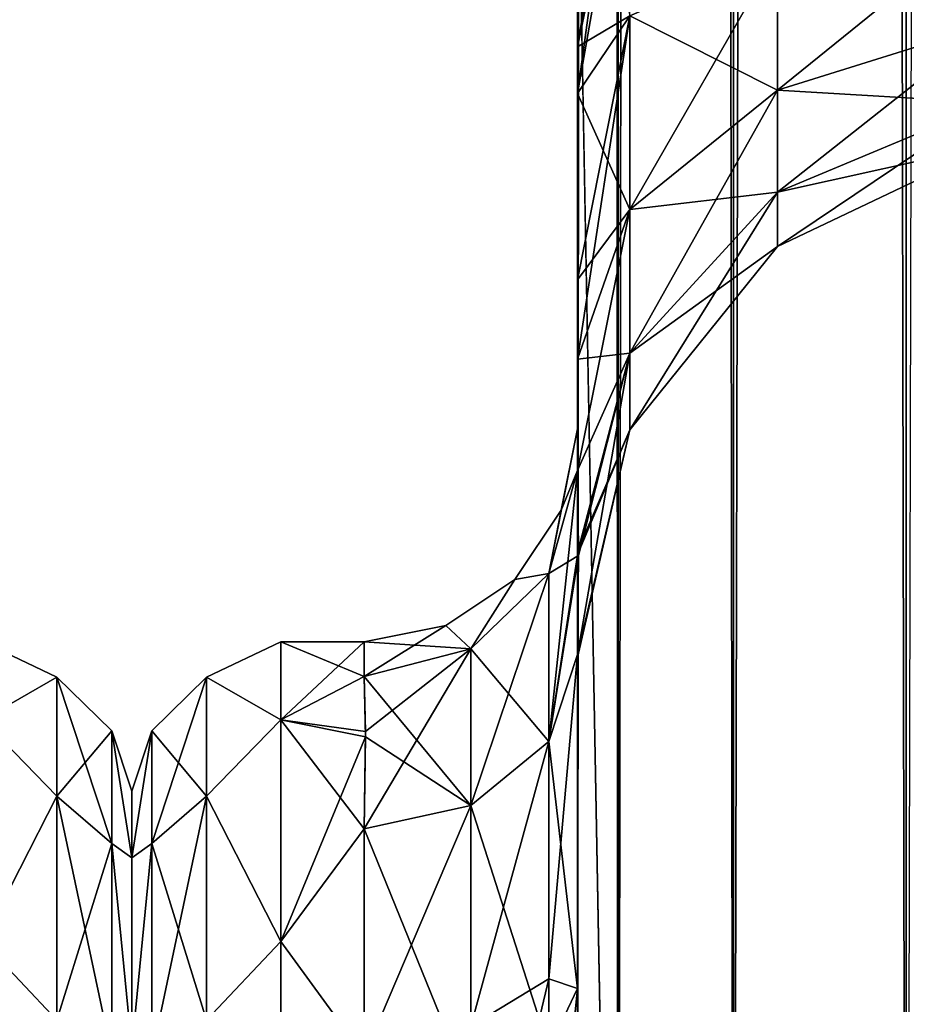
# Model space of a CAD drawing. Extents: x -23 to 470, y -2000 to 0.
# Tile 38 of 198: x 181 to 202, y -1957 to -1933. Entities that reach past the tile are written whole.
import ezdxf

# ---------------------------------------------------------------- set-up
doc = ezdxf.new("R2010")
doc.units = 0
doc.header["$LTSCALE"] = 64.718028
for name, color, linetype in [('311', 7, 'CONTINUOUS'), ('358', 7, 'CONTINUOUS'), ('374', 7, 'CONTINUOUS'), ('378', 7, 'CONTINUOUS'), ('380', 7, 'CONTINUOUS'), ('381', 7, 'CONTINUOUS'), ('382', 7, 'CONTINUOUS'), ('411', 7, 'CONTINUOUS'), ('412', 7, 'CONTINUOUS'), ('413', 7, 'CONTINUOUS'), ('415', 7, 'CONTINUOUS'), ('416', 7, 'CONTINUOUS'), ('417', 7, 'CONTINUOUS'), ('418', 7, 'CONTINUOUS'), ('424', 7, 'CONTINUOUS')]:
    doc.layers.add(name, color=color, linetype=linetype)

msp = doc.modelspace()

# ---------------------------------------------------------------- linework, layer by layer
at = {"layer": '311', "linetype": 'CONTINUOUS'}
for points in [[(184, -1951.5, 0), (184, -1953.067, 7.854), (184, -1990.933, 7.854), (184, -1951.5, 0)], [(184, -1953.067, -7.854), (184, -1951.5, 0), (184, -1992.5, 0), (184, -1953.067, -7.854)], [(184, -1992.5, 0), (184, -1951.5, 0), (184, -1990.933, 7.854), (184, -1992.5, 0)], [(184, -1953.067, 7.854), (184, -1957.536, 14.522), (184, -1990.933, 7.854), (184, -1953.067, 7.854)], [(184, -1957.536, -14.522), (184, -1953.067, -7.854), (184, -1986.464, -14.522), (184, -1957.536, -14.522)], [(184, -1986.464, -14.522), (184, -1953.067, -7.854), (184, -1990.933, -7.854), (184, -1986.464, -14.522)], [(184, -1990.933, -7.854), (184, -1953.067, -7.854), (184, -1992.5, 0), (184, -1990.933, -7.854)]]:
    msp.add_3dface(points, dxfattribs=at)
at = {"layer": '358', "linetype": 'CONTINUOUS'}
for points in [[(180.5, -1949.827, -9.184), (180.5, -1948, 0), (182.248, -1948.825, -4.086), (180.5, -1949.827, -9.184)], [(180.5, -1948, 0), (180.5, -1949.827, 9.184), (182.248, -1948.825, 4.086), (180.5, -1948, 0)], [(180.5, -1948, 0), (182.248, -1948.825, 4.086), (182.248, -1948.825, -4.086), (180.5, -1948, 0)], [(180.5, -1949.827, -9.184), (182.248, -1948.825, -4.086), (182.248, -1951.621, -11.766), (180.5, -1949.827, -9.184)], [(180.5, -1949.827, 9.184), (182.248, -1951.621, 11.766), (182.248, -1948.825, 4.086), (180.5, -1949.827, 9.184)], [(183.531, -1950.088, 3.864), (183.531, -1950.088, -3.864), (182.248, -1948.825, 4.086), (183.531, -1950.088, 3.864)], [(182.248, -1951.621, 11.766), (183.531, -1950.088, 3.864), (182.248, -1948.825, 4.086), (182.248, -1951.621, 11.766)], [(183.531, -1950.088, -3.864), (183.531, -1952.731, -11.125), (182.248, -1948.825, -4.086), (183.531, -1950.088, -3.864)], [(182.248, -1948.825, 4.086), (183.531, -1950.088, -3.864), (182.248, -1948.825, -4.086), (182.248, -1948.825, 4.086)], [(182.248, -1948.825, -4.086), (183.531, -1952.731, -11.125), (182.248, -1951.621, -11.766), (182.248, -1948.825, -4.086)], [(180.5, -1955.029, -16.971), (180.5, -1949.827, -9.184), (182.248, -1951.621, -11.766), (180.5, -1955.029, -16.971)], [(180.5, -1949.827, 9.184), (180.5, -1955.029, 16.971), (182.248, -1951.621, 11.766), (180.5, -1949.827, 9.184)], [(183.531, -1952.731, 11.125), (183.531, -1950.088, 3.864), (182.248, -1951.621, 11.766), (183.531, -1952.731, 11.125)], [(184, -1953.067, 7.854), (184, -1951.5, 0), (183.531, -1950.088, 3.864), (184, -1953.067, 7.854)], [(183.531, -1952.731, 11.125), (184, -1953.067, 7.854), (183.531, -1950.088, 3.864), (183.531, -1952.731, 11.125)], [(184, -1951.5, 0), (184, -1953.067, -7.854), (183.531, -1950.088, -3.864), (184, -1951.5, 0)], [(183.531, -1950.088, 3.864), (184, -1951.5, 0), (183.531, -1950.088, -3.864), (183.531, -1950.088, 3.864)], [(183.531, -1950.088, -3.864), (184, -1953.067, -7.854), (183.531, -1952.731, -11.125), (183.531, -1950.088, -3.864)], [(180.5, -1955.029, -16.971), (182.248, -1951.621, -11.766), (182.248, -1956.874, -18.027), (180.5, -1955.029, -16.971)], [(180.5, -1955.029, 16.971), (182.248, -1956.874, 18.027), (182.248, -1951.621, 11.766), (180.5, -1955.029, 16.971)], [(182.248, -1956.874, 18.027), (183.531, -1952.731, 11.125), (182.248, -1951.621, 11.766), (182.248, -1956.874, 18.027)], [(183.531, -1952.731, -11.125), (183.531, -1957.698, -17.044), (182.248, -1951.621, -11.766), (183.531, -1952.731, -11.125)], [(182.248, -1951.621, -11.766), (183.531, -1957.698, -17.044), (182.248, -1956.874, -18.027), (182.248, -1951.621, -11.766)], [(183.531, -1957.698, 17.044), (183.531, -1952.731, 11.125), (182.248, -1956.874, 18.027), (183.531, -1957.698, 17.044)], [(184, -1957.536, 14.522), (184, -1953.067, 7.854), (183.531, -1952.731, 11.125), (184, -1957.536, 14.522)], [(183.531, -1957.698, 17.044), (184, -1957.536, 14.522), (183.531, -1952.731, 11.125), (183.531, -1957.698, 17.044)], [(184, -1953.067, -7.854), (184, -1957.536, -14.522), (183.531, -1952.731, -11.125), (184, -1953.067, -7.854)], [(183.531, -1952.731, -11.125), (184, -1957.536, -14.522), (183.531, -1957.698, -17.044), (183.531, -1952.731, -11.125)], [(180.5, -1962.816, -22.173), (180.5, -1955.029, -16.971), (182.248, -1956.874, -18.027), (180.5, -1962.816, -22.173)], [(180.5, -1955.029, 16.971), (180.5, -1962.816, 22.173), (182.248, -1956.874, 18.027), (180.5, -1955.029, 16.971)]]:
    msp.add_3dface(points, dxfattribs=at)
at = {"layer": '374', "linetype": 'CONTINUOUS'}
for points in [[(194.45, -1934.041, -0.865), (194.45, -1942.999, 0), (194.45, -1928.15), (194.45, -1934.041, -0.865)], [(194.45, -1928.15), (194.45, -1942.999, 0), (194.45, -1934.042, 0.865), (194.45, -1928.15)], [(194.45, -1982.865, -40.431), (194.45, -1983.734, -40), (194.45, -1928.15, -41), (194.45, -1982.865, -40.431)], [(194.45, -1928.15, -41), (194.45, -1983.734, -40), (194.45, -1935.136, -39.769), (194.45, -1928.15, -41)], [(194.45, -1980, -41), (194.45, -1982.865, -40.431), (194.45, -1928.15, -41), (194.45, -1980, -41)], [(194.45, -1928.15, 41), (194.45, -1935.136, 39.769), (194.45, -1980, 41), (194.45, -1928.15, 41)], [(194.45, -1939.507, -3.433), (194.45, -1942.999, 0), (194.45, -1934.041, -0.865), (194.45, -1939.507, -3.433)], [(194.45, -1934.042, 0.865), (194.45, -1942.999, 0), (194.45, -1939.507, 3.433), (194.45, -1934.042, 0.865)], [(194.45, -1986.5, -37.234), (194.45, -1986.933, -36.36), (194.45, -1935.136, -39.769), (194.45, -1986.5, -37.234)], [(194.45, -1935.136, -39.769), (194.45, -1986.933, -36.36), (194.45, -1941.364, -36.169), (194.45, -1935.136, -39.769)], [(194.45, -1985.305, -38.801), (194.45, -1986.5, -37.234), (194.45, -1935.136, -39.769), (194.45, -1985.305, -38.801)], [(194.45, -1983.734, -40), (194.45, -1985.305, -38.801), (194.45, -1935.136, -39.769), (194.45, -1983.734, -40)], [(194.45, -1935.136, 39.769), (194.45, -1941.364, 36.169), (194.45, -1985.305, 38.801), (194.45, -1935.136, 39.769)], [(194.45, -1980, 41), (194.45, -1935.136, 39.769), (194.45, -1982.865, 40.431), (194.45, -1980, 41)], [(194.45, -1982.865, 40.431), (194.45, -1935.136, 39.769), (194.45, -1983.734, 40), (194.45, -1982.865, 40.431)], [(194.45, -1983.734, 40), (194.45, -1935.136, 39.769), (194.45, -1985.305, 38.801), (194.45, -1983.734, 40)], [(194.45, -1942.999, 0), (194.45, -1943.98, 7.474), (194.45, -1939.507, 3.433), (194.45, -1942.999, 0)], [(194.45, -1943.98, -7.474), (194.45, -1942.999, 0), (194.45, -1939.507, -3.433), (194.45, -1943.98, -7.474)], [(194.45, -1986.933, -36.36), (194.45, -1987.5, -33.5), (194.45, -1941.364, -36.169), (194.45, -1986.933, -36.36)], [(194.45, -1941.364, -36.169), (194.45, -1987.5, -33.5), (194.45, -1945.96, -30.644), (194.45, -1941.364, -36.169)], [(194.45, -1941.364, 36.169), (194.45, -1945.96, 30.645), (194.45, -1987.5, 33.5), (194.45, -1941.364, 36.169)], [(194.45, -1985.305, 38.801), (194.45, -1941.364, 36.169), (194.45, -1986.5, 37.234), (194.45, -1985.305, 38.801)], [(194.45, -1986.5, 37.234), (194.45, -1941.364, 36.169), (194.45, -1986.933, 36.36), (194.45, -1986.5, 37.234)], [(194.45, -1986.933, 36.36), (194.45, -1941.364, 36.169), (194.45, -1987.5, 33.5), (194.45, -1986.933, 36.36)], [(194.45, -1945.96, -30.644), (194.45, -1987.5, -33.5), (194.45, -1977.313, -28.505), (194.45, -1945.96, -30.644)], [(194.45, -1948.369, -23.876), (194.45, -1945.96, -30.644), (194.45, -1956.131, -24.267), (194.45, -1948.369, -23.876)], [(194.45, -1956.131, -24.267), (194.45, -1945.96, -30.644), (194.45, -1966.313, -28.431), (194.45, -1956.131, -24.267)], [(194.45, -1966.313, -28.431), (194.45, -1945.96, -30.644), (194.45, -1977.313, -28.505), (194.45, -1966.313, -28.431)], [(194.45, -1945.96, 30.645), (194.45, -1948.369, 23.876), (194.45, -1966.313, 28.431), (194.45, -1945.96, 30.645)], [(194.45, -1987.5, 33.5), (194.45, -1945.96, 30.645), (194.45, -1977.313, 28.505), (194.45, -1987.5, 33.5)], [(194.45, -1977.313, 28.505), (194.45, -1945.96, 30.645), (194.45, -1966.313, 28.431), (194.45, -1977.313, 28.505)], [(194.45, -1948.296, -16.707), (194.45, -1948.369, -23.876), (194.45, -1956.131, -24.267), (194.45, -1948.296, -16.707)], [(194.45, -1948.369, 23.876), (194.45, -1948.296, 16.707), (194.45, -1956.132, 24.267), (194.45, -1948.369, 23.876)], [(194.45, -1966.313, 28.431), (194.45, -1948.369, 23.876), (194.45, -1956.132, 24.267), (194.45, -1966.313, 28.431)]]:
    msp.add_3dface(points, dxfattribs=at)
at = {"layer": '378', "linetype": 'CONTINUOUS'}
for points in [[(184, -1951.5, 0), (184, -1953.067, -7.854), (184, -1990.933, -7.854), (184, -1951.5, 0)], [(184, -1953.067, 7.854), (184, -1951.5, 0), (184, -1992.5, 0), (184, -1953.067, 7.854)], [(184, -1992.5, 0), (184, -1951.5, 0), (184, -1990.933, -7.854), (184, -1992.5, 0)], [(184, -1953.067, -7.854), (184, -1957.536, -14.522), (184, -1990.933, -7.854), (184, -1953.067, -7.854)], [(184, -1957.536, 14.522), (184, -1953.067, 7.854), (184, -1986.464, 14.522), (184, -1957.536, 14.522)], [(184, -1986.464, 14.522), (184, -1953.067, 7.854), (184, -1990.933, 7.854), (184, -1986.464, 14.522)], [(184, -1990.933, 7.854), (184, -1953.067, 7.854), (184, -1992.5, 0), (184, -1990.933, 7.854)]]:
    msp.add_3dface(points, dxfattribs=at)
at = {"layer": '380', "linetype": 'CONTINUOUS'}
for points in [[(187.5, -1948, 0), (187.5, -1949.827, 9.184), (189.45, -1948, 0), (187.5, -1948, 0)], [(189.45, -1948, 0), (187.5, -1949.827, 9.184), (189.45, -1948.811, 6.186), (189.45, -1948, 0)], [(187.5, -1949.827, -9.184), (187.5, -1948, 0), (189.45, -1948.811, -6.186), (187.5, -1949.827, -9.184)], [(189.45, -1948.811, -6.186), (187.5, -1948, 0), (189.45, -1948, 0), (189.45, -1948.811, -6.186)], [(189.45, -1948.811, 6.186), (187.5, -1949.827, 9.184), (189.484, -1950.228, 10.099), (189.45, -1948.811, 6.186)], [(189.483, -1950.103, -9.825), (187.5, -1949.827, -9.184), (189.45, -1948.811, -6.186), (189.483, -1950.103, -9.825)], [(187.5, -1949.827, 9.184), (187.5, -1955.029, 16.971), (189.484, -1950.228, 10.099), (187.5, -1949.827, 9.184)], [(187.5, -1955.029, -16.971), (187.5, -1949.827, -9.184), (189.45, -1952.383, -13.826), (187.5, -1955.029, -16.971)], [(189.45, -1952.383, -13.826), (187.5, -1949.827, -9.184), (189.483, -1950.103, -9.825), (189.45, -1952.383, -13.826)], [(189.484, -1950.228, 10.099), (187.5, -1955.029, 16.971), (189.45, -1952.383, 13.826), (189.484, -1950.228, 10.099)], [(189.45, -1952.383, 13.826), (187.5, -1955.029, 16.971), (189.45, -1957.708, 19.28), (189.45, -1952.383, 13.826)], [(189.45, -1957.708, -19.28), (187.5, -1955.029, -16.971), (189.45, -1952.383, -13.826), (189.45, -1957.708, -19.28)], [(187.5, -1955.029, 16.971), (187.5, -1962.816, 22.173), (189.45, -1957.708, 19.28), (187.5, -1955.029, 16.971)], [(187.5, -1962.816, -22.173), (187.5, -1955.029, -16.971), (189.45, -1957.708, -19.28), (187.5, -1962.816, -22.173)]]:
    msp.add_3dface(points, dxfattribs=at)
at = {"layer": '381', "linetype": 'CONTINUOUS'}
for points in [[(194.45, -20, 41), (194.45, -71.85, 41), (195.402, -1980, 45.784), (194.45, -20, 41)], [(194.45, -20, 41), (195.402, -1980, 45.784), (195.402, -20, 45.784), (194.45, -20, 41)], [(195.402, -1980, 45.784), (198.111, -1980, 49.839), (195.402, -20, 45.784), (195.402, -1980, 45.784)], [(195.402, -20, 45.784), (198.111, -1980, 49.839), (198.111, -20, 49.839), (195.402, -20, 45.784)], [(198.111, -1980, 49.839), (202.16, -1980, 52.546), (198.111, -20, 49.839), (198.111, -1980, 49.839)], [(198.111, -20, 49.839), (202.16, -1980, 52.546), (202.16, -20, 52.546), (198.111, -20, 49.839)], [(202.16, -1980, 52.546), (207.05, -1980, 53.5), (202.16, -20, 52.546), (202.16, -1980, 52.546)], [(194.45, -71.85, 41), (194.45, -1928.15, 41), (195.402, -1980, 45.784), (194.45, -71.85, 41)], [(194.45, -1928.15, 41), (194.45, -1980, 41), (195.402, -1980, 45.784), (194.45, -1928.15, 41)]]:
    msp.add_3dface(points, dxfattribs=at)
at = {"layer": '382', "linetype": 'CONTINUOUS'}
for points in [[(194.45, -1980, -41), (194.45, -1928.15, -41), (195.402, -20, -45.784), (194.45, -1980, -41)], [(195.402, -1980, -45.784), (194.45, -1980, -41), (195.402, -20, -45.784), (195.402, -1980, -45.784)], [(198.111, -1980, -49.839), (195.402, -1980, -45.784), (198.111, -20, -49.839), (198.111, -1980, -49.839)], [(198.111, -20, -49.839), (195.402, -1980, -45.784), (195.402, -20, -45.784), (198.111, -20, -49.839)], [(202.16, -1980, -52.546), (198.111, -1980, -49.839), (202.16, -20, -52.546), (202.16, -1980, -52.546)], [(202.16, -20, -52.546), (198.111, -1980, -49.839), (198.111, -20, -49.839), (202.16, -20, -52.546)], [(207.05, -20, -53.5), (202.16, -1980, -52.546), (202.16, -20, -52.546), (207.05, -20, -53.5)]]:
    msp.add_3dface(points, dxfattribs=at)
at = {"layer": '411', "linetype": 'CONTINUOUS'}
for points in [[(194.45, -1928.15), (194.45, -1934.042, 0.865), (195.402, -1928.15, 4.784), (194.45, -1928.15)], [(194.45, -1934.042, 0.865), (195.676, -1928.15, 5.398), (195.402, -1928.15, 4.784), (194.45, -1934.042, 0.865)], [(195.676, -1928.15, 5.398), (194.45, -1934.042, 0.865), (195.676, -1933.315, 6.309), (195.676, -1928.15, 5.398)], [(194.45, -1935.136, 39.769), (194.45, -1928.15, 41), (195.676, -1933.315, 34.691), (194.45, -1935.136, 39.769)], [(199.139, -1931.824, 10.407), (199.139, -1935.054, 12.272), (204.152, -1930.995, 12.684), (199.139, -1931.824, 10.407)], [(204.152, -1930.995, 12.684), (199.139, -1935.054, 12.272), (204.152, -1933.496, 14.129), (204.152, -1930.995, 12.684)], [(204.152, -1933.496, 26.871), (199.139, -1931.824, 30.593), (204.152, -1930.995, 28.316), (204.152, -1933.496, 26.871)], [(195.676, -1933.315, 6.309), (195.676, -1937.857, 8.931), (199.139, -1931.824, 10.407), (195.676, -1933.315, 6.309)], [(199.139, -1931.824, 10.407), (195.676, -1937.857, 8.931), (199.139, -1935.054, 12.272), (199.139, -1931.824, 10.407)], [(199.139, -1935.054, 28.728), (195.676, -1933.315, 34.691), (199.139, -1931.824, 30.593), (199.139, -1935.054, 28.728)], [(199.139, -1935.054, 28.728), (199.139, -1931.824, 30.593), (204.152, -1933.496, 26.871), (199.139, -1935.054, 28.728)], [(194.45, -1934.042, 0.865), (194.45, -1939.507, 3.433), (195.676, -1933.315, 6.309), (194.45, -1934.042, 0.865)], [(195.676, -1933.315, 6.309), (194.45, -1939.507, 3.433), (195.676, -1937.857, 8.931), (195.676, -1933.315, 6.309)], [(195.676, -1937.857, 32.069), (194.45, -1935.136, 39.769), (195.676, -1933.315, 34.691), (195.676, -1937.857, 32.069)], [(195.676, -1937.857, 32.069), (195.676, -1933.315, 34.691), (199.139, -1935.054, 28.728), (195.676, -1937.857, 32.069)], [(199.139, -1935.054, 12.272), (199.139, -1937.452, 15.129), (204.152, -1933.496, 14.129), (199.139, -1935.054, 12.272)], [(204.152, -1933.496, 14.129), (199.139, -1937.452, 15.129), (204.152, -1935.353, 16.341), (204.152, -1933.496, 14.129)], [(204.152, -1935.353, 24.659), (199.139, -1935.054, 28.728), (204.152, -1933.496, 26.871), (204.152, -1935.353, 24.659)], [(194.45, -1941.364, 36.169), (194.45, -1935.136, 39.769), (195.676, -1937.857, 32.069), (194.45, -1941.364, 36.169)], [(195.676, -1937.857, 8.931), (195.676, -1941.228, 12.949), (199.139, -1935.054, 12.272), (195.676, -1937.857, 8.931)], [(199.139, -1935.054, 12.272), (195.676, -1941.228, 12.949), (199.139, -1937.452, 15.129), (199.139, -1935.054, 12.272)], [(199.139, -1937.452, 25.871), (195.676, -1937.857, 32.069), (199.139, -1935.054, 28.728), (199.139, -1937.452, 25.871)], [(199.139, -1937.452, 25.871), (199.139, -1935.054, 28.728), (204.152, -1935.353, 24.659), (199.139, -1937.452, 25.871)], [(199.139, -1937.452, 15.129), (199.139, -1938.728, 18.635), (204.152, -1935.353, 16.341), (199.139, -1937.452, 15.129)], [(204.152, -1935.353, 16.341), (199.139, -1938.728, 18.635), (204.152, -1936.341, 19.056), (204.152, -1935.353, 16.341)], [(204.152, -1936.341, 21.944), (199.139, -1937.452, 25.871), (204.152, -1935.353, 24.659), (204.152, -1936.341, 21.944)], [(199.139, -1938.728, 18.635), (199.139, -1938.728, 22.365), (204.152, -1936.341, 19.056), (199.139, -1938.728, 18.635)], [(199.139, -1938.728, 22.365), (199.139, -1937.452, 25.871), (204.152, -1936.341, 21.944), (199.139, -1938.728, 22.365)], [(204.152, -1936.341, 19.056), (199.139, -1938.728, 22.365), (204.152, -1936.341, 21.944), (204.152, -1936.341, 19.056)], [(195.676, -1941.228, 12.949), (195.676, -1943.022, 17.878), (199.139, -1937.452, 15.129), (195.676, -1941.228, 12.949)], [(199.139, -1937.452, 15.129), (195.676, -1943.022, 17.878), (199.139, -1938.728, 18.635), (199.139, -1937.452, 15.129)], [(195.676, -1941.228, 28.051), (195.676, -1937.857, 32.069), (199.139, -1937.452, 25.871), (195.676, -1941.228, 28.051)], [(199.139, -1938.728, 22.365), (195.676, -1941.228, 28.051), (199.139, -1937.452, 25.871), (199.139, -1938.728, 22.365)], [(194.45, -1939.507, 3.433), (194.45, -1943.98, 7.474), (195.676, -1937.857, 8.931), (194.45, -1939.507, 3.433)], [(195.676, -1937.857, 8.931), (194.45, -1943.98, 7.474), (195.676, -1941.228, 12.949), (195.676, -1937.857, 8.931)], [(195.676, -1941.228, 28.051), (194.45, -1941.364, 36.169), (195.676, -1937.857, 32.069), (195.676, -1941.228, 28.051)], [(195.676, -1943.022, 17.878), (195.676, -1943.022, 23.122), (199.139, -1938.728, 18.635), (195.676, -1943.022, 17.878)], [(195.676, -1943.022, 23.122), (195.676, -1941.228, 28.051), (199.139, -1938.728, 22.365), (195.676, -1943.022, 23.122)], [(199.139, -1938.728, 18.635), (195.676, -1943.022, 23.122), (199.139, -1938.728, 22.365), (199.139, -1938.728, 18.635)], [(194.45, -1943.98, 7.474), (194.475, -1945.974, 12.07), (195.676, -1941.228, 12.949), (194.45, -1943.98, 7.474)], [(194.475, -1945.974, 12.07), (194.45, -1948.296, 16.707), (195.676, -1941.228, 12.949), (194.475, -1945.974, 12.07)], [(195.676, -1941.228, 12.949), (194.45, -1948.296, 16.707), (195.676, -1943.022, 17.878), (195.676, -1941.228, 12.949)], [(194.45, -1945.96, 30.645), (194.45, -1941.364, 36.169), (195.676, -1941.228, 28.051), (194.45, -1945.96, 30.645)], [(195.676, -1943.022, 23.122), (194.45, -1945.96, 30.645), (195.676, -1941.228, 28.051), (195.676, -1943.022, 23.122)], [(194.45, -1948.296, 16.707), (194.45, -1948.369, 23.876), (195.676, -1943.022, 17.878), (194.45, -1948.296, 16.707)], [(194.45, -1948.369, 23.876), (194.45, -1945.96, 30.645), (195.676, -1943.022, 23.122), (194.45, -1948.369, 23.876)], [(195.676, -1943.022, 17.878), (194.45, -1948.369, 23.876), (195.676, -1943.022, 23.122), (195.676, -1943.022, 17.878)]]:
    msp.add_3dface(points, dxfattribs=at)
at = {"layer": '412', "linetype": 'CONTINUOUS'}
for points in [[(194.45, -1934.041, -0.865), (194.45, -1928.15), (195.676, -1933.315, -6.309), (194.45, -1934.041, -0.865)], [(194.45, -1928.15, -41), (194.45, -1935.136, -39.769), (195.402, -1928.15, -36.216), (194.45, -1928.15, -41)], [(194.45, -1935.136, -39.769), (195.676, -1928.15, -35.602), (195.402, -1928.15, -36.216), (194.45, -1935.136, -39.769)], [(195.676, -1928.15, -35.602), (194.45, -1935.136, -39.769), (195.676, -1933.315, -34.691), (195.676, -1928.15, -35.602)], [(199.139, -1931.824, -30.593), (199.139, -1935.054, -28.728), (204.152, -1930.995, -28.316), (199.139, -1931.824, -30.593)], [(204.152, -1930.995, -28.316), (199.139, -1935.054, -28.728), (204.152, -1933.496, -26.871), (204.152, -1930.995, -28.316)], [(204.152, -1933.496, -14.129), (199.139, -1931.824, -10.407), (204.152, -1930.995, -12.684), (204.152, -1933.496, -14.129)], [(195.676, -1933.315, -34.691), (195.676, -1937.857, -32.069), (199.139, -1931.824, -30.593), (195.676, -1933.315, -34.691)], [(199.139, -1931.824, -30.593), (195.676, -1937.857, -32.069), (199.139, -1935.054, -28.728), (199.139, -1931.824, -30.593)], [(199.139, -1935.054, -12.272), (195.676, -1933.315, -6.309), (199.139, -1931.824, -10.407), (199.139, -1935.054, -12.272)], [(199.139, -1935.054, -12.272), (199.139, -1931.824, -10.407), (204.152, -1933.496, -14.129), (199.139, -1935.054, -12.272)], [(194.45, -1939.507, -3.433), (194.45, -1934.041, -0.865), (195.676, -1933.315, -6.309), (194.45, -1939.507, -3.433)], [(195.676, -1937.857, -8.931), (194.45, -1939.507, -3.433), (195.676, -1933.315, -6.309), (195.676, -1937.857, -8.931)], [(194.45, -1935.136, -39.769), (194.45, -1941.364, -36.169), (195.676, -1933.315, -34.691), (194.45, -1935.136, -39.769)], [(195.676, -1933.315, -34.691), (194.45, -1941.364, -36.169), (195.676, -1937.857, -32.069), (195.676, -1933.315, -34.691)], [(195.676, -1937.857, -8.931), (195.676, -1933.315, -6.309), (199.139, -1935.054, -12.272), (195.676, -1937.857, -8.931)], [(199.139, -1935.054, -28.728), (199.139, -1937.452, -25.871), (204.152, -1933.496, -26.871), (199.139, -1935.054, -28.728)], [(204.152, -1933.496, -26.871), (199.139, -1937.452, -25.871), (204.152, -1935.353, -24.659), (204.152, -1933.496, -26.871)], [(204.152, -1935.353, -16.341), (199.139, -1935.054, -12.272), (204.152, -1933.496, -14.129), (204.152, -1935.353, -16.341)], [(195.676, -1937.857, -32.069), (195.676, -1941.228, -28.051), (199.139, -1935.054, -28.728), (195.676, -1937.857, -32.069)], [(199.139, -1935.054, -28.728), (195.676, -1941.228, -28.051), (199.139, -1937.452, -25.871), (199.139, -1935.054, -28.728)], [(199.139, -1937.452, -15.129), (195.676, -1937.857, -8.931), (199.139, -1935.054, -12.272), (199.139, -1937.452, -15.129)], [(199.139, -1937.452, -15.129), (199.139, -1935.054, -12.272), (204.152, -1935.353, -16.341), (199.139, -1937.452, -15.129)], [(199.139, -1937.452, -25.871), (199.139, -1938.728, -22.365), (204.152, -1935.353, -24.659), (199.139, -1937.452, -25.871)], [(204.152, -1935.353, -24.659), (199.139, -1938.728, -22.365), (204.152, -1936.341, -21.944), (204.152, -1935.353, -24.659)], [(204.152, -1936.341, -19.056), (199.139, -1937.452, -15.129), (204.152, -1935.353, -16.341), (204.152, -1936.341, -19.056)], [(199.139, -1938.728, -22.365), (199.139, -1938.728, -18.635), (204.152, -1936.341, -21.944), (199.139, -1938.728, -22.365)], [(199.139, -1938.728, -18.635), (199.139, -1937.452, -15.129), (204.152, -1936.341, -19.056), (199.139, -1938.728, -18.635)], [(204.152, -1936.341, -21.944), (199.139, -1938.728, -18.635), (204.152, -1936.341, -19.056), (204.152, -1936.341, -21.944)], [(195.676, -1941.228, -28.051), (195.676, -1943.022, -23.122), (199.139, -1937.452, -25.871), (195.676, -1941.228, -28.051)], [(199.139, -1937.452, -25.871), (195.676, -1943.022, -23.122), (199.139, -1938.728, -22.365), (199.139, -1937.452, -25.871)], [(195.676, -1941.228, -12.949), (195.676, -1937.857, -8.931), (199.139, -1937.452, -15.129), (195.676, -1941.228, -12.949)], [(199.139, -1938.728, -18.635), (195.676, -1941.228, -12.949), (199.139, -1937.452, -15.129), (199.139, -1938.728, -18.635)], [(194.45, -1943.98, -7.474), (194.45, -1939.507, -3.433), (195.676, -1937.857, -8.931), (194.45, -1943.98, -7.474)], [(195.676, -1941.228, -12.949), (194.45, -1943.98, -7.474), (195.676, -1937.857, -8.931), (195.676, -1941.228, -12.949)], [(195.676, -1937.857, -32.069), (194.45, -1941.364, -36.169), (195.676, -1941.228, -28.051), (195.676, -1937.857, -32.069)], [(195.676, -1943.022, -23.122), (195.676, -1943.022, -17.878), (199.139, -1938.728, -22.365), (195.676, -1943.022, -23.122)], [(195.676, -1943.022, -17.878), (195.676, -1941.228, -12.949), (199.139, -1938.728, -18.635), (195.676, -1943.022, -17.878)], [(199.139, -1938.728, -22.365), (195.676, -1943.022, -17.878), (199.139, -1938.728, -18.635), (199.139, -1938.728, -22.365)], [(194.474, -1945.82, -11.735), (194.45, -1943.98, -7.474), (195.676, -1941.228, -12.949), (194.474, -1945.82, -11.735)], [(194.45, -1941.364, -36.169), (194.45, -1945.96, -30.644), (195.676, -1941.228, -28.051), (194.45, -1941.364, -36.169)], [(195.676, -1941.228, -28.051), (194.45, -1945.96, -30.644), (195.676, -1943.022, -23.122), (195.676, -1941.228, -28.051)], [(195.676, -1943.022, -17.878), (194.474, -1945.82, -11.735), (195.676, -1941.228, -12.949), (195.676, -1943.022, -17.878)], [(194.45, -1945.96, -30.644), (194.45, -1948.369, -23.876), (195.676, -1943.022, -23.122), (194.45, -1945.96, -30.644)], [(194.45, -1948.369, -23.876), (194.45, -1948.296, -16.707), (195.676, -1943.022, -17.878), (194.45, -1948.369, -23.876)], [(195.676, -1943.022, -23.122), (194.45, -1948.369, -23.876), (195.676, -1943.022, -17.878), (195.676, -1943.022, -23.122)], [(194.45, -1948.296, -16.707), (194.474, -1945.82, -11.735), (195.676, -1943.022, -17.878), (194.45, -1948.296, -16.707)]]:
    msp.add_3dface(points, dxfattribs=at)
at = {"layer": '413', "linetype": 'CONTINUOUS'}
for points in [[(194.45, -1956.132, 24.267), (194.45, -1948.296, 16.707), (193.78, -1955.906, 21.053), (194.45, -1956.132, 24.267)], [(193.78, -1955.906, 21.053), (194.45, -1948.296, 16.707), (193.78, -1950.339, 15.267), (193.78, -1955.906, 21.053)], [(193.78, -1955.906, 21.053), (193.78, -1950.339, 15.267), (191.948, -1957.018, 19.598), (193.78, -1955.906, 21.053)], [(191.948, -1957.018, 19.598), (193.78, -1950.339, 15.267), (191.948, -1951.836, 14.212), (191.948, -1957.018, 19.598)], [(189.45, -1952.383, 13.826), (189.45, -1957.708, 19.28), (191.948, -1951.836, 14.212), (189.45, -1952.383, 13.826)], [(189.45, -1957.708, 19.28), (191.948, -1957.018, 19.598), (191.948, -1951.836, 14.212), (189.45, -1957.708, 19.28)], [(193.78, -1962.949, 24.907), (193.78, -1955.906, 21.053), (191.948, -1963.575, 23.185), (193.78, -1962.949, 24.907)], [(191.948, -1963.575, 23.185), (193.78, -1955.906, 21.053), (191.948, -1957.018, 19.598), (191.948, -1963.575, 23.185)], [(193.78, -1962.949, 24.907), (194.45, -1956.132, 24.267), (193.78, -1955.906, 21.053), (193.78, -1962.949, 24.907)], [(194.45, -1966.313, 28.431), (194.45, -1956.132, 24.267), (193.78, -1962.949, 24.907), (194.45, -1966.313, 28.431)]]:
    msp.add_3dface(points, dxfattribs=at)
at = {"layer": '415', "linetype": 'CONTINUOUS'}
for points in [[(194.45, -1948.296, -16.707), (194.45, -1956.131, -24.267), (193.78, -1950.339, -15.267), (194.45, -1948.296, -16.707)], [(193.78, -1950.339, -15.267), (193.78, -1957.551, -22.215), (191.948, -1951.836, -14.212), (193.78, -1950.339, -15.267)], [(193.78, -1950.339, -15.267), (194.45, -1956.131, -24.267), (193.78, -1957.551, -22.215), (193.78, -1950.339, -15.267)], [(189.45, -1952.383, -13.826), (191.948, -1951.836, -14.212), (191.948, -1958.55, -20.679), (189.45, -1952.383, -13.826)], [(191.948, -1951.836, -14.212), (193.78, -1957.551, -22.215), (191.948, -1958.55, -20.679), (191.948, -1951.836, -14.212)], [(189.45, -1957.708, -19.28), (189.45, -1952.383, -13.826), (191.948, -1958.55, -20.679), (189.45, -1957.708, -19.28)], [(194.45, -1956.131, -24.267), (194.45, -1966.313, -28.431), (193.78, -1957.551, -22.215), (194.45, -1956.131, -24.267)]]:
    msp.add_3dface(points, dxfattribs=at)
at = {"layer": '416', "linetype": 'CONTINUOUS'}
for points in [[(194.45, -1943.98, -7.474), (194.474, -1945.82, -11.735), (193.78, -1950.339, -15.267), (194.45, -1943.98, -7.474)], [(194.45, -1943.98, -7.474), (193.78, -1950.339, -15.267), (193.78, -1946.395, -6.83), (194.45, -1943.98, -7.474)], [(194.474, -1945.82, -11.735), (194.45, -1948.296, -16.707), (193.78, -1950.339, -15.267), (194.474, -1945.82, -11.735)], [(193.78, -1950.339, -15.267), (191.948, -1951.836, -14.212), (193.78, -1946.395, -6.83), (193.78, -1950.339, -15.267)], [(193.78, -1946.395, -6.83), (191.948, -1951.836, -14.212), (191.95, -1948.164, -6.358), (193.78, -1946.395, -6.83)], [(189.45, -1952.383, -13.826), (189.483, -1950.103, -9.825), (191.95, -1948.164, -6.358), (189.45, -1952.383, -13.826)], [(191.948, -1951.836, -14.212), (189.45, -1952.383, -13.826), (191.95, -1948.164, -6.358), (191.948, -1951.836, -14.212)], [(189.483, -1950.103, -9.825), (189.45, -1948.811, -6.186), (191.95, -1948.164, -6.358), (189.483, -1950.103, -9.825)]]:
    msp.add_3dface(points, dxfattribs=at)
at = {"layer": '417', "linetype": 'CONTINUOUS'}
for points in [[(194.45, -1942.999, 0), (194.45, -1943.98, -7.474), (193.78, -1946.395, -6.83), (194.45, -1942.999, 0)], [(194.45, -1942.999, 0), (193.78, -1946.395, -6.83), (194.069, -1944.913, 0), (194.45, -1942.999, 0)], [(194.45, -1943.98, 7.474), (194.45, -1942.999, 0), (194.069, -1944.913, 0), (194.45, -1943.98, 7.474)], [(193.78, -1946.395, 6.83), (194.45, -1943.98, 7.474), (194.069, -1944.913, 0), (193.78, -1946.395, 6.83)], [(193.78, -1946.395, -6.83), (192.986, -1946.536, 0), (194.069, -1944.913, 0), (193.78, -1946.395, -6.83)], [(192.986, -1946.536, 0), (193.78, -1946.395, 6.83), (194.069, -1944.913, 0), (192.986, -1946.536, 0)], [(191.95, -1948.164, -6.358), (191.363, -1947.619, 0), (192.986, -1946.536, 0), (191.95, -1948.164, -6.358)], [(191.363, -1947.619, 0), (191.95, -1948.164, 6.358), (192.986, -1946.536, 0), (191.363, -1947.619, 0)], [(193.78, -1946.395, -6.83), (191.95, -1948.164, -6.358), (192.986, -1946.536, 0), (193.78, -1946.395, -6.83)], [(191.95, -1948.164, 6.358), (193.78, -1946.395, 6.83), (192.986, -1946.536, 0), (191.95, -1948.164, 6.358)], [(189.45, -1948.811, -6.186), (189.45, -1948, 0), (191.363, -1947.619, 0), (189.45, -1948.811, -6.186)], [(191.95, -1948.164, -6.358), (189.45, -1948.811, -6.186), (191.363, -1947.619, 0), (191.95, -1948.164, -6.358)], [(189.45, -1948, 0), (191.95, -1948.164, 6.358), (191.363, -1947.619, 0), (189.45, -1948, 0)], [(189.45, -1948, 0), (189.45, -1948.811, 6.186), (191.95, -1948.164, 6.358), (189.45, -1948, 0)]]:
    msp.add_3dface(points, dxfattribs=at)
at = {"layer": '418', "linetype": 'CONTINUOUS'}
for points in [[(194.475, -1945.974, 12.07), (194.45, -1943.98, 7.474), (193.78, -1946.395, 6.83), (194.475, -1945.974, 12.07)], [(194.45, -1948.296, 16.707), (194.475, -1945.974, 12.07), (193.78, -1950.339, 15.267), (194.45, -1948.296, 16.707)], [(193.78, -1950.339, 15.267), (194.475, -1945.974, 12.07), (193.78, -1946.395, 6.83), (193.78, -1950.339, 15.267)], [(193.78, -1950.339, 15.267), (193.78, -1946.395, 6.83), (191.95, -1948.164, 6.358), (193.78, -1950.339, 15.267)], [(189.45, -1948.811, 6.186), (191.948, -1951.836, 14.212), (191.95, -1948.164, 6.358), (189.45, -1948.811, 6.186)], [(191.948, -1951.836, 14.212), (193.78, -1950.339, 15.267), (191.95, -1948.164, 6.358), (191.948, -1951.836, 14.212)], [(189.45, -1948.811, 6.186), (189.484, -1950.228, 10.099), (191.948, -1951.836, 14.212), (189.45, -1948.811, 6.186)], [(189.484, -1950.228, 10.099), (189.45, -1952.383, 13.826), (191.948, -1951.836, 14.212), (189.484, -1950.228, 10.099)]]:
    msp.add_3dface(points, dxfattribs=at)
at = {"layer": '424', "linetype": 'CONTINUOUS'}
for points in [[(187.5, -1949.827, 9.184), (187.5, -1948, 0), (185.752, -1948.825, 4.086), (187.5, -1949.827, 9.184)], [(187.5, -1948, 0), (187.5, -1949.827, -9.184), (185.752, -1948.825, -4.086), (187.5, -1948, 0)], [(187.5, -1948, 0), (185.752, -1948.825, -4.086), (185.752, -1948.825, 4.086), (187.5, -1948, 0)], [(185.752, -1948.825, 4.086), (184.469, -1952.731, 11.125), (185.752, -1951.621, 11.766), (185.752, -1948.825, 4.086)], [(185.752, -1948.825, -4.086), (184.469, -1950.088, 3.864), (185.752, -1948.825, 4.086), (185.752, -1948.825, -4.086)], [(184.469, -1950.088, 3.864), (184.469, -1952.731, 11.125), (185.752, -1948.825, 4.086), (184.469, -1950.088, 3.864)], [(184.469, -1950.088, -3.864), (184.469, -1950.088, 3.864), (185.752, -1948.825, -4.086), (184.469, -1950.088, -3.864)], [(185.752, -1951.621, -11.766), (184.469, -1950.088, -3.864), (185.752, -1948.825, -4.086), (185.752, -1951.621, -11.766)], [(187.5, -1949.827, 9.184), (185.752, -1948.825, 4.086), (185.752, -1951.621, 11.766), (187.5, -1949.827, 9.184)], [(187.5, -1949.827, -9.184), (185.752, -1951.621, -11.766), (185.752, -1948.825, -4.086), (187.5, -1949.827, -9.184)], [(187.5, -1955.029, 16.971), (187.5, -1949.827, 9.184), (185.752, -1951.621, 11.766), (187.5, -1955.029, 16.971)], [(187.5, -1949.827, -9.184), (187.5, -1955.029, -16.971), (185.752, -1951.621, -11.766), (187.5, -1949.827, -9.184)], [(184, -1953.067, -7.854), (184, -1951.5, 0), (184.469, -1950.088, -3.864), (184, -1953.067, -7.854)], [(184.469, -1952.731, -11.125), (184, -1953.067, -7.854), (184.469, -1950.088, -3.864), (184.469, -1952.731, -11.125)], [(184, -1951.5, 0), (184, -1953.067, 7.854), (184.469, -1950.088, 3.864), (184, -1951.5, 0)], [(184.469, -1950.088, -3.864), (184, -1951.5, 0), (184.469, -1950.088, 3.864), (184.469, -1950.088, -3.864)], [(184.469, -1950.088, 3.864), (184, -1953.067, 7.854), (184.469, -1952.731, 11.125), (184.469, -1950.088, 3.864)], [(184.469, -1952.731, -11.125), (184.469, -1950.088, -3.864), (185.752, -1951.621, -11.766), (184.469, -1952.731, -11.125)], [(185.752, -1951.621, 11.766), (184.469, -1957.698, 17.044), (185.752, -1956.874, 18.027), (185.752, -1951.621, 11.766)], [(184.469, -1952.731, 11.125), (184.469, -1957.698, 17.044), (185.752, -1951.621, 11.766), (184.469, -1952.731, 11.125)], [(185.752, -1956.874, -18.027), (184.469, -1952.731, -11.125), (185.752, -1951.621, -11.766), (185.752, -1956.874, -18.027)], [(187.5, -1955.029, 16.971), (185.752, -1951.621, 11.766), (185.752, -1956.874, 18.027), (187.5, -1955.029, 16.971)], [(187.5, -1955.029, -16.971), (185.752, -1956.874, -18.027), (185.752, -1951.621, -11.766), (187.5, -1955.029, -16.971)], [(184, -1957.536, -14.522), (184, -1953.067, -7.854), (184.469, -1952.731, -11.125), (184, -1957.536, -14.522)], [(184.469, -1957.698, -17.044), (184, -1957.536, -14.522), (184.469, -1952.731, -11.125), (184.469, -1957.698, -17.044)], [(184, -1953.067, 7.854), (184, -1957.536, 14.522), (184.469, -1952.731, 11.125), (184, -1953.067, 7.854)], [(184.469, -1952.731, 11.125), (184, -1957.536, 14.522), (184.469, -1957.698, 17.044), (184.469, -1952.731, 11.125)], [(184.469, -1957.698, -17.044), (184.469, -1952.731, -11.125), (185.752, -1956.874, -18.027), (184.469, -1957.698, -17.044)], [(187.5, -1962.816, 22.173), (187.5, -1955.029, 16.971), (185.752, -1956.874, 18.027), (187.5, -1962.816, 22.173)], [(187.5, -1955.029, -16.971), (187.5, -1962.816, -22.173), (185.752, -1956.874, -18.027), (187.5, -1955.029, -16.971)]]:
    msp.add_3dface(points, dxfattribs=at)

doc.saveas('drawing.dxf')
